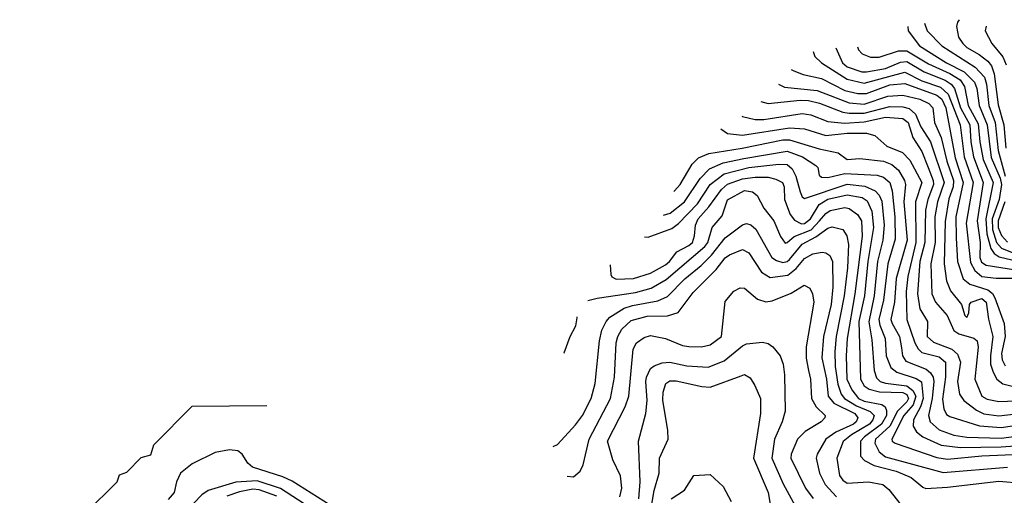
# Model space of a CAD drawing. Extents: x 501367 to 657802, y 482273 to 547541.
# Tile 115 of 256: x 524114 to 528720, y 516362 to 518587. Entities that reach past the tile are written whole.
import ezdxf

# ---------------------------------------------------------------- set-up
doc = ezdxf.new("R2010")
doc.units = 0

msp = doc.modelspace()

# ---------------------------------------------------------------- linework, layer by layer
at = {"layer": '0CON20XD'}
for points in [[(528269.2, 518554.9), (528271.1, 518535), (528323.5, 518465), (528450.5, 518385), (528532.3, 518342.3), (528581.3, 518295), (528591.5, 518265), (528602.1, 518185), (528639.8, 518095), (528658.6, 517941.4), (528700.6, 517845), (528707.3, 517815), (528696.6, 517745), (528663.2, 517655), (528664.8, 517605), (528683.7, 517545), (528707.5, 517517.5), (528765.1, 517495.1)], [(528347.4, 518571.1), (528360.3, 518535), (528428.2, 518465), (528583.9, 518363.9), (528627.4, 518317.4), (528637.7, 518285), (528648.7, 518185), (528677.2, 518105), (528691, 517975), (528725.2, 517855)], [(528508.5, 518586.6), (528500.7, 518575), (528496, 518555), (528506.6, 518505), (528526.5, 518475), (528545, 518456.8), (528603.5, 518423.5), (528642.6, 518392.6), (528660.3, 518370.3), (528673.4, 518333.4), (528692.4, 518187.6), (528717.9, 518095), (528726.9, 517985)], [(528635.6, 518556.1), (528630.7, 518535), (528662.8, 518475), (528713.6, 518413.6), (528729.5, 518375)], [(527931.7, 518454.6), (527963.2, 518385), (527985, 518366.9), (528053.4, 518343.4), (528075, 518342.3), (528165, 518358.3), (528235, 518388), (528265, 518390.5), (528345, 518343), (528443.9, 518303.9), (528471.1, 518285), (528487.1, 518265), (528515.1, 518175), (528559.5, 518095), (528564.3, 518015), (528576.8, 517945), (528621.8, 517825), (528592.8, 517645), (528607.2, 517545), (528606.5, 517475), (528613, 517453), (528635, 517438.8), (528802.6, 517412.6)], [(528033.7, 518459.2), (528037.6, 518445), (528055, 518426.7), (528095, 518410.6), (528135, 518410.7), (528225, 518440.6), (528265, 518441.4), (528365, 518379.9), (528465.1, 518335.1), (528514.2, 518305), (528534.3, 518274.3), (528550.7, 518185), (528598.8, 518098.8), (528606.1, 518015), (528622.1, 517932.1), (528668.1, 517825), (528633.6, 517655), (528639.2, 517585), (528656.8, 517516.8), (528672.8, 517492.8), (528697.1, 517477.1), (528834.5, 517444.5)], [(527825.7, 518437.3), (527834.1, 518414.1), (527865.4, 518385), (527985, 518307.7), (528065, 518289.2), (528255, 518340.4), (528335, 518300.8), (528421.3, 518271.3), (528458.1, 518238.1), (528514.6, 518095), (528533.2, 517945), (528575.1, 517825), (528541.3, 517635), (528561.5, 517451.5), (528582.7, 517412.7), (528615, 517384.9), (528682.1, 517377.9), (528775, 517377.9)], [(527723.7, 518354), (527735, 518347), (527779.6, 518329.6), (527865, 518311), (527975, 518255.4), (528035, 518241), (528075, 518241.5), (528185, 518281.5), (528255, 518287.4), (528405, 518232.9), (528428.3, 518215), (528447.6, 518175), (528491.2, 517941.2), (528528.7, 517825), (528493.9, 517665), (528494.7, 517564.7), (528501.7, 517455), (528528.3, 517375), (528559.8, 517349.8), (528643.5, 517323.5), (528665.1, 517305.1), (528675.9, 517285.9), (528719.8, 517165), (528724.2, 517105), (528707.7, 517025), (528710.2, 516995), (528725, 516967.9)], [(527663.3, 518284.4), (527691.7, 518271.7), (527845.3, 518255.3), (527995, 518197.8), (528065, 518191.9), (528175, 518229.1), (528245, 518233.5), (528325.4, 518215), (528367.3, 518195), (528386.7, 518175), (528393.9, 518105), (528425.1, 518035.1), (528450.9, 517925), (528482.7, 517835), (528481.5, 517805), (528461.1, 517748.9), (528443.1, 517643.1), (528439.2, 517445), (528449.4, 517365), (528469, 517319), (528520.9, 517255), (528535, 517203.3), (528545, 517192.9), (528554.4, 517215.6), (528557.9, 517255), (528565.5, 517265), (528615, 517283), (528634.8, 517265), (528646.2, 517186.2), (528666.2, 517105), (528655.4, 517015), (528656.5, 516975), (528667.6, 516937.6), (528685.7, 516905.7), (528713.6, 516883.6), (528768.9, 516868.9)], [(527581.3, 518204.1), (527615.2, 518195.2), (527765, 518210.1), (527805, 518208), (527856.3, 518196.3), (527964.7, 518154.7), (527995, 518149.6), (528065, 518149.9), (528185, 518180), (528245, 518178.5), (528275, 518171.2), (528304.7, 518144.7), (528329.5, 518085), (528375.3, 518015.3), (528438.6, 517825), (528407.7, 517735), (528396.1, 517665), (528396.2, 517543.8), (528377.3, 517445), (528381.2, 517305), (528398.2, 517265), (528453.7, 517203.7), (528485, 517133.3), (528507.2, 517117.2), (528577.7, 517097.7), (528593.9, 517083.9), (528598.4, 517055), (528581.9, 516905), (528615, 516826.4), (528641, 516811), (528695, 516801), (528815, 516805.7)], [(527492.7, 518135.5), (527495, 518133.7), (527555, 518119.4), (527595, 518120.3), (527775, 518148.5), (527815, 518141.1), (527895, 518109.8), (527973.1, 518103.1), (528065, 518108.9), (528165, 518131), (528245, 518123.8), (528270.7, 518105), (528292.3, 518035), (528335, 517970.4), (528364.8, 517895.2), (528387.9, 517835), (528389.1, 517815), (528362.1, 517745), (528352, 517695), (528349.1, 517545), (528325.3, 517455), (528314.1, 517305), (528325, 517234.5), (528361.5, 517175), (528360, 517105), (528388.9, 517078.9), (528474.9, 517044.9), (528501.9, 517021.9), (528514.8, 516985), (528501.2, 516895), (528510.7, 516835), (528530.8, 516805), (528589.8, 516759.8), (528625, 516743.3), (528695, 516733.1), (528857.7, 516752.3)], [(527395, 518075.5), (527425, 518054), (527495, 518046.3), (527715, 518081.5), (527785, 518076.6), (527885.5, 518045.5), (527985, 518055.6), (528076.2, 518056.2), (528114.5, 518044.5), (528170.4, 517995), (528243.8, 517965), (528279.1, 517929.1), (528335.2, 517825), (528305.7, 517735), (528306.4, 517545), (528269, 517385), (528261.2, 517315), (528264.8, 517185), (528301.7, 517075), (528316.7, 517046.7), (528335, 517029.2), (528415, 517010.2), (528445.2, 516985), (528445.1, 516915), (528431.4, 516811.4), (528436.8, 516766.8), (528450.3, 516740.3), (528465, 516730.5), (528605, 516686.7), (528705, 516678.4), (528875, 516703.4)], [(527174.4, 517783.4), (527176.7, 517785.8), (527204.3, 517815), (527259.4, 517910.6), (527289.5, 517940.5), (527338.6, 517961.4), (527494, 517985), (527685, 518025.1), (527715, 518025.4), (527855, 517982.2), (527943.5, 517963.5), (527985, 517933.4), (528045, 517937.8), (528155.1, 517925.1), (528195, 517909.2), (528225, 517882.4), (528253.3, 517835), (528258.5, 517815), (528250.9, 517735), (528265.7, 517555), (528214.7, 517375.3), (528206.2, 517265), (528190.3, 517185), (528195.6, 517165), (528229.8, 517105), (528238.7, 517051.3), (528243.5, 517015), (528260.1, 516990.1), (528355, 516952.4), (528375.1, 516935.1), (528386.9, 516915), (528391, 516895), (528383.4, 516815), (528365.5, 516735), (528374.3, 516705), (528415, 516667.8), (528485, 516643.8), (528545, 516633.4), (528705, 516628.7), (528885, 516653)], [(527125.8, 517672.6), (527157.7, 517682.3), (527224.8, 517735), (527296.9, 517843.1), (527340.9, 517889.1), (527405, 517916.8), (527501.9, 517938.1), (527705, 517971.7), (527776.1, 517945), (527838.5, 517905), (527847.5, 517895), (527855, 517858.8), (527865, 517850), (527895, 517848.5), (527975, 517866.4), (528125, 517859.8), (528155, 517850.8), (528185.1, 517825.1), (528196.4, 517786.4), (528208.7, 517665), (528209.4, 517560.6), (528174.9, 517445.1), (528155.1, 517275), (528133, 517185), (528137.6, 517157.6), (528163.2, 517095), (528168.3, 517015), (528189.2, 516959.2), (528217.8, 516937.8), (528308.5, 516908.5), (528332.7, 516892.7), (528341.1, 516815), (528328, 516775), (528295.3, 516715.3), (528293.3, 516685), (528309, 516659), (528339.6, 516635), (528425, 516596.1), (528514.9, 516584.9), (528705, 516588), (529015, 516610.2)], [(527037.6, 517570.7), (527055, 517568.7), (527165, 517610.6), (527196.6, 517633.4), (527285, 517725.2), (527345, 517815.7), (527409.7, 517865), (527524.9, 517895.1), (527665, 517911.5), (527705, 517908.9), (527728.5, 517888.5), (527744.9, 517854.9), (527765, 517781.5), (527775, 517758.5), (527785, 517750.4), (527985, 517816.8), (528067.6, 517807.6), (528115.9, 517785.9), (528135.6, 517765.6), (528148.1, 517738.1), (528157.6, 517625), (528151.4, 517555), (528126.5, 517455), (528110.9, 517295), (528085.9, 517174.1), (528100.6, 517089.4), (528110.9, 516945), (528122, 516912), (528140, 516895), (528165, 516886.5), (528265, 516874.1), (528292.7, 516852.7), (528306.6, 516825), (528294.6, 516785.4), (528250.9, 516735), (528194.2, 516625), (528195.4, 516615), (528209.6, 516605), (528405, 516538.6), (528455, 516531.5), (528615, 516547), (529015, 516563.3)], [(526876.6, 517440.2), (526878.9, 517395), (526885, 517383.5), (526905, 517373.2), (526985, 517375.9), (527065, 517400.4), (527135, 517440.2), (527153.8, 517455), (527188.5, 517501.5), (527245, 517530.4), (527261.8, 517545), (527271.5, 517575), (527275.8, 517625), (527288.8, 517655), (527338.8, 517711.2), (527397.5, 517792.5), (527425, 517817), (527495, 517842), (527555, 517850.1), (527615, 517850), (527651.2, 517841.2), (527682.1, 517825), (527690.9, 517805), (527692.5, 517745), (527718.6, 517675), (527738.2, 517648.2), (527771.3, 517631.3), (527785, 517632.6), (527814.1, 517655), (527855, 517722.1), (527895, 517747.2), (527985, 517768.1), (528055, 517754.5), (528078.6, 517738.6), (528101.2, 517691.2), (528108.9, 517615), (528082, 517455), (528065.8, 517295), (528040.4, 517175), (528047.2, 516905), (528064.4, 516874.4), (528087.9, 516857.9), (528136.5, 516846.5), (528245, 516842.2), (528265, 516833.5), (528272.5, 516815), (528265, 516799.7), (528221.2, 516755), (528184.1, 516685.9), (528117.6, 516625), (528114.8, 516605), (528135.1, 516565.1), (528165, 516542.1), (528435, 516468.8), (528735, 516492.9)], [(526772.1, 517272.4), (526815.3, 517284.7), (526995, 517311.2), (527068.8, 517331.2), (527138.3, 517371.7), (527318.6, 517525), (527333.2, 517545), (527354.1, 517615), (527400.1, 517669.9), (527425, 517744.1), (527505, 517787.7), (527541.8, 517781.8), (527564.1, 517764.1), (527595.1, 517705.1), (527642.6, 517645), (527672.7, 517572.7), (527695, 517541.4), (527705, 517543.7), (527737.6, 517572.4), (527816.2, 517603.8), (527855.1, 517645), (527885, 517679.8), (527905, 517693.4), (527975, 517708.9), (527995, 517702.7), (528033.3, 517675), (528052.6, 517645), (528054.8, 517574.8), (528020.6, 517305), (527985.4, 517095), (527980.9, 517015), (527984.3, 516905), (528007.7, 516855), (528038.9, 516815), (528065, 516801.7), (528147.1, 516787.1), (528163.1, 516775), (528169.3, 516759.3), (528168.7, 516735), (528146.1, 516695), (528066.1, 516635), (528048.1, 516615), (528048.4, 516545), (528066.8, 516525), (528111.9, 516501.9), (528214.7, 516474.7), (528284.5, 516445), (528339.4, 516399.4), (528353.8, 516393.8), (528455, 516399.7), (528695, 516428.3), (528805, 516419)], [(528722.9, 517735), (528691.3, 517645), (528692.4, 517615), (528707.1, 517577.1), (528735, 517546.6)], [(526609.2, 516590.2), (526629.7, 516600.3), (526715, 516691.3), (526747.1, 516735), (526787.3, 516815), (526806.2, 516885), (526827, 517085), (526838.2, 517135), (526857.5, 517175), (526875, 517194.7), (526942.7, 517237.3), (526980.3, 517249.7), (527098.8, 517271.2), (527145, 517291.6), (527225.2, 517375), (527302.8, 517437.2), (527350.7, 517485), (527415, 517566.1), (527495, 517626.9), (527515, 517633.2), (527535, 517627.7), (527557.5, 517607.5), (527633.1, 517475), (527655, 517460.2), (527685, 517451), (527705, 517455.2), (527715, 517464.4), (527774.1, 517535.9), (527839.3, 517570.7), (527895, 517611.2), (527915, 517617.3), (527965, 517604.5), (527983.7, 517575), (527990.8, 517535), (527986.7, 517426.7), (527970.7, 517295), (527933.3, 517105), (527926.9, 517035), (527928.6, 516965), (527942, 516882), (527957, 516835), (527972.1, 516815), (528029.7, 516779.7), (528093.3, 516753.3), (528111.4, 516735), (528105.8, 516715), (528090.4, 516695), (528005.6, 516645), (527966.7, 516613.3), (527937, 516535), (527950, 516455), (527965, 516433.4), (527985, 516418.6), (528085, 516425.3), (528151.8, 516411.8), (528179.5, 516389.5), (528255, 516293.9)], [(526676.1, 516451.8), (526705, 516448.2), (526736.9, 516475), (526750, 516505), (526777.7, 516625), (526878.7, 516815), (526897.1, 516915), (526905.2, 517075.2), (526911.6, 517105), (526931.3, 517138.7), (526975, 517179), (527050.3, 517199.7), (527145, 517201.5), (527195, 517216.9), (527265, 517310.4), (527372.3, 517417.7), (527415, 517472.1), (527435, 517487.4), (527495, 517511.8), (527525.6, 517495.6), (527585, 517405.3), (527625, 517381.4), (527708.2, 517391.8), (527746.9, 517423.1), (527785, 517469.1), (527825, 517491.1), (527868.5, 517498.5), (527885.8, 517495.8), (527903.9, 517483.9), (527917.4, 517455), (527917.9, 517335), (527910, 517255), (527874.8, 517104.8), (527867.1, 517005), (527889.1, 516905), (527896.9, 516825), (527923.3, 516793.3), (528021.1, 516745), (528035.2, 516725), (528027.6, 516705), (528014.8, 516695), (527932.1, 516657.9), (527885.3, 516625), (527845.3, 516555), (527840.3, 516535), (527855.2, 516465), (527882, 516412), (527935, 516355.2)], [(526921.5, 516355), (526931.1, 516395), (526925, 516453.3), (526888.3, 516528.3), (526864.7, 516615), (526947.3, 516775), (526964, 516825), (526984.7, 517045), (526999.5, 517075), (527035, 517100), (527065, 517108.8), (527135, 517094.7), (527215, 517063.2), (527245, 517057.4), (527304.1, 517055.9), (527345, 517066.1), (527397.5, 517105), (527415, 517268.8), (527455, 517316.2), (527485, 517332.5), (527505, 517330.8), (527565, 517280), (527605, 517267.1), (527635, 517272.3), (527722.5, 517307.5), (527784.3, 517344.3), (527810.9, 517330.9), (527823.8, 517305), (527829.2, 517265), (527793.5, 517056.5), (527793.7, 517003.7), (527805, 516945.8), (527814.4, 516904.4), (527818.6, 516815), (527840.9, 516775), (527882.5, 516735), (527881.1, 516725), (527863.1, 516705), (527789.4, 516660.6), (527752.5, 516625), (527722.9, 516555), (527721.8, 516535), (527790.7, 516395), (527826.4, 516346.4)], [(526659.1, 517026.7), (526661.2, 517028.8), (526689.4, 517105), (526715.3, 517154.7), (526722.6, 517192.6), (526721.7, 517197.4)], [(527010, 516345), (527016.5, 516425), (527009.2, 516615), (527043.1, 516745), (527049.1, 516805), (527043, 516895), (527046, 516915), (527065.6, 516954.4), (527082.5, 516967.5), (527119.1, 516980.9), (527155, 516983.9), (527235, 516967.9), (527335, 516960.8), (527409.1, 516990.9), (527495, 517060.5), (527515, 517070.3), (527588.5, 517078.5), (527615, 517071.8), (527637.1, 517057.1), (527672.5, 517015), (527685.3, 516975.3), (527692.3, 516925), (527695.4, 516755), (527681.6, 516705), (527644.8, 516625), (527633, 516535), (527686.5, 516415), (527742.5, 516312.5)], [(527064.3, 516275.7), (527082.9, 516385), (527106, 516465), (527107.3, 516535), (527148.2, 516625), (527146.9, 516665), (527122.9, 516807.1), (527125.2, 516845), (527137.1, 516885), (527155, 516897.2), (527185, 516896.9), (527305, 516871.2), (527345, 516868.1), (527488.7, 516921.3), (527505, 516926.7), (527530.9, 516910.9), (527553.8, 516875), (527579.1, 516815), (527579.4, 516745), (527547, 516535), (527615.2, 516375), (527633.8, 516263.8)], [(524114, 515690.4), (524170, 515745), (524180, 515795), (524210, 515825), (524221.7, 515918.3), (524417, 516113), (524421.7, 516278.3), (524570, 516425), (524581.7, 516458.3), (524615, 516470), (524681.7, 516538.3), (524728.3, 516551.7), (524741.7, 516598.3), (524921.7, 516778.3), (525270.8, 516781.3)], [(525655, 516259), (525388.8, 516428.8), (525345, 516448.5), (525203.4, 516493.4), (525181.5, 516511.5), (525154.3, 516554.3), (525135, 516569.5), (525095, 516574.8), (525028.1, 516561.9), (524920.9, 516509.1), (524866.7, 516465), (524847.5, 516425), (524836.5, 516375), (524808.1, 516341.9)], [(525533.1, 516265), (525333.9, 516393.9), (525225, 516429.6), (525125.9, 516424.1), (524996.2, 516383.8), (524966.6, 516363.4), (524892.7, 516287.3)], [(527161.4, 516345), (527224.5, 516385.5), (527267.5, 516455), (527345, 516458.8), (527405, 516403.3), (527442.7, 516332.7)], [(525317.2, 516357.2), (525235, 516388.1), (525205, 516390.9), (525141.9, 516378.1), (525082.7, 516357.3)]]:
    msp.add_lwpolyline(points, dxfattribs=at)

doc.saveas('drawing.dxf')
